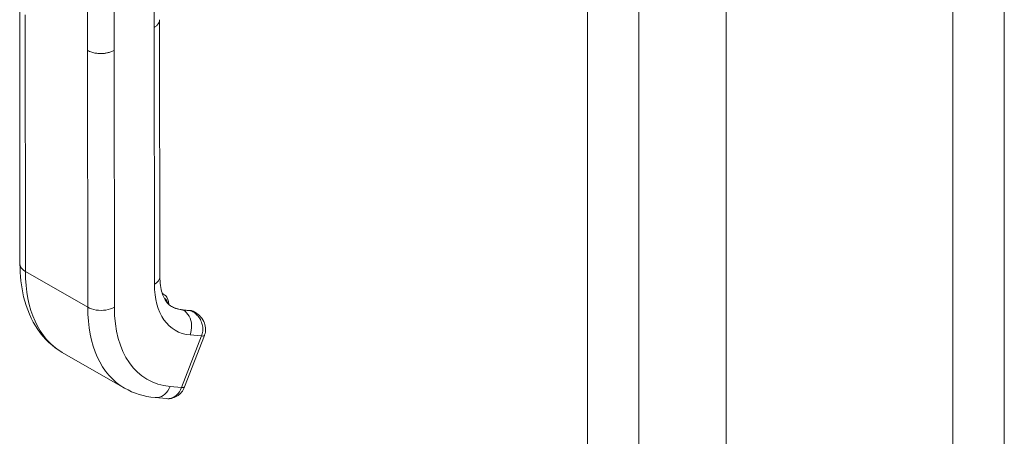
# Model space of a CAD drawing. Header units: inches. Extents: x 15 to 411, y 12 to 253.
# Tile 68 of 88: x 397.78 to 402.19, y 116.7 to 118.57. Entities that reach past the tile are written whole.
import ezdxf

# ---------------------------------------------------------------- set-up
doc = ezdxf.new("R2010")
doc.units = ezdxf.units.IN
doc.header["$LTSCALE"] = 25
doc.header["$MEASUREMENT"] = 0
doc.layers.add('Visible (ANSI)', color=7, linetype='Continuous', lineweight=5)
doc.layers.add('Visible Narrow (ANSI)', color=7, linetype='Continuous', lineweight=5)

msp = doc.modelspace()

# ---------------------------------------------------------------- linework, layer by layer
at = {"layer": 'Visible (ANSI)'}
for p, q in [((400.94165, 141.20842), (400.94165, 100.05042)), ((397.78158, 118.62385), (397.78285, 117.47464)), ((398.40762, 118.56719), (398.40889, 117.41799)), ((398.41968, 117.34158), (398.42683, 117.33747)), ((398.54415, 117.26595), (398.50969, 117.26913)), ((398.5649, 117.25816), (398.55986, 117.26106)), ((398.51873, 116.92343), (398.60801, 117.15426)), ((397.97213, 117.07823), (398.25052, 116.91832)), ((398.38702, 116.87589), (398.43872, 116.87113))]:
    msp.add_line(p, q, dxfattribs=at)
for centre, major_axis, ratio, start_param, end_param in [((398.64276, 117.60122), (-0.18215, -0.31711), 0.578826, 6.2831818, 6.2831853), ((398.36429, 117.76098), (-0.39216, -0.68275), 0.578826, 6.2831818, 6.2831853), ((398.46627, 116.9437), (0.05246, -0.02028), 0.2090263, 6.2831259, 6.2831323)]:
    msp.add_ellipse(centre, major_axis=major_axis, ratio=ratio, start_param=start_param, end_param=end_param, dxfattribs=at)
for points in [[(398.40764, 118.56825), (398.40764, 118.56825), (398.40764, 118.56825), (398.40764, 118.56825)], [(398.56567, 117.25772), (398.56564, 117.25774), (398.5656, 117.25776), (398.56556, 117.25779)], [(398.38702, 116.87589), (398.33853, 116.88035), (398.2915, 116.89478), (398.25052, 116.91832)], [(398.43872, 116.87113), (398.43872, 116.87113), (398.43873, 116.87113), (398.43873, 116.87113)]]:
    msp.add_open_spline(points, degree=3, dxfattribs=at)
for points, knots in [([(397.97213, 117.07823), (397.92907, 117.10296), (397.89135, 117.13857), (397.83335, 117.22342), (397.81227, 117.2734), (397.78832, 117.37356), (397.7829, 117.42311), (397.78285, 117.47464)], [0, 0, 0, 0, 0.7657897, 0.7657897, 1.5349522, 1.5349522, 2.1826447, 2.1826447, 2.1826447, 2.1826447]), ([(398.40889, 117.41799), (398.40892, 117.38979), (398.4126, 117.36468), (398.42459, 117.32537), (398.43278, 117.31068), (398.44726, 117.29336), (398.45352, 117.28818), (398.46062, 117.2841)], [0, 0, 0, 0, 0.4005525, 0.4005525, 0.7924814, 0.7924814, 1.0795472, 1.0795472, 1.0795472, 1.0795472]), ([(398.44834, 117.29309), (398.44834, 117.29318), (398.44834, 117.29328), (398.44833, 117.29946), (398.44763, 117.30535), (398.44463, 117.31643), (398.44232, 117.32164), (398.43586, 117.33077), (398.43169, 117.33468), (398.42683, 117.33747)], [4.70937207, 4.70937207, 4.70937207, 4.70937207, 4.71341848, 4.71341848, 4.97573262, 4.97573262, 5.23804676, 5.23804676, 5.50036089, 5.50036089, 5.50036089, 5.50036089]), ([(398.46002, 117.28444), (398.46296, 117.28275), (398.46598, 117.28119), (398.47217, 117.27834), (398.47534, 117.27705), (398.48182, 117.27473), (398.48514, 117.2737), (398.49191, 117.27193), (398.49537, 117.27117), (398.50243, 117.26994), (398.50602, 117.26946), (398.50969, 117.26913)], [2.35876824, 2.35876824, 2.35876824, 2.35876824, 2.41061337, 2.41061337, 2.4624585, 2.4624585, 2.51430362, 2.51430362, 2.56614875, 2.56614875, 2.61799388, 2.61799388, 2.61799388, 2.61799388]), ([(398.54415, 117.26595), (398.54525, 117.26585), (398.54635, 117.26571), (398.54853, 117.26533), (398.54961, 117.26509), (398.55175, 117.26453), (398.5528, 117.26421), (398.55489, 117.26346), (398.55591, 117.26304), (398.55792, 117.26212), (398.5589, 117.26161), (398.55986, 117.26106)], [0.52359878, 0.52359878, 0.52359878, 0.52359878, 0.5754439, 0.5754439, 0.62728903, 0.62728903, 0.67913416, 0.67913416, 0.73097929, 0.73097929, 0.78282441, 0.78282441, 0.78282441, 0.78282441]), ([(398.56568, 117.25773), (398.57515, 117.25232), (398.58388, 117.24529), (398.59828, 117.22908), (398.60418, 117.21963), (398.61129, 117.2007), (398.61306, 117.19115), (398.61311, 117.17328), (398.61168, 117.1647), (398.60862, 117.15589), (398.60832, 117.15507), (398.60801, 117.15426)], [0, 0, 0, 0, 0.11687539, 0.11687539, 0.23247644, 0.23247644, 0.33321297, 0.33321297, 0.42361695, 0.42361695, 0.43288337, 0.43288337, 0.43288337, 0.43288337]), ([(398.51873, 116.92343), (398.51545, 116.91494), (398.5108, 116.9069), (398.49939, 116.89287), (398.49242, 116.88672), (398.47743, 116.87756), (398.46929, 116.87426), (398.45369, 116.87091), (398.4461, 116.87046), (398.43873, 116.87113)], [0, 0, 0, 0, 0.09735253, 0.09735253, 0.19493541, 0.19493541, 0.28761607, 0.28761607, 0.36803928, 0.36803928, 0.36803928, 0.36803928])]:
    msp.add_open_spline(points, degree=3, knots=knots, dxfattribs=at)
at = {"layer": 'Visible Narrow (ANSI)'}
for p, q in [((400.55161, 140.98381), (400.55161, 99.82581)), ((400.32154, 99.88015), (400.32154, 140.92948)), ((401.95596, 100.06623), (401.95596, 140.28663)), ((402.18602, 140.28663), (402.18602, 100.06623)), ((398.38293, 118.53389), (398.38234, 119.07502)), ((398.08466, 118.43074), (398.08406, 118.97188)), ((398.20397, 118.43083), (398.20337, 118.97197)), ((397.80627, 118.59065), (397.80754, 117.44038)), ((398.38293, 118.53389), (398.3842, 117.38363)), ((398.08466, 118.43074), (398.08592, 117.28048)), ((398.20397, 118.43083), (398.20523, 117.28057)), ((398.08592, 117.28048), (397.80754, 117.44038)), ((398.54761, 117.26485), (398.51314, 117.26802)), ((398.51314, 117.26802), (398.51373, 117.26768)), ((398.51373, 117.26768), (398.5482, 117.26451)), ((398.5482, 117.26451), (398.54761, 117.26485)), ((398.50604, 116.92087), (398.59533, 117.15171)), ((398.54363, 117.15647), (398.59533, 117.15171)), ((398.45434, 116.92563), (398.50604, 116.92087))]:
    msp.add_line(p, q, dxfattribs=at)
for centre, major_axis, ratio, start_param, end_param in [((398.36431, 117.76101), (-0.39218, -0.68278), 0.578826, 5.4952134, 6.2831818), ((398.70236, 117.56684), (-0.2241, -0.39016), 0.578826, 5.4952134, 6.5424109), ((398.38481, 117.26431), (0.04202, 0.07316), 0.578826, 0, 0.1482177), ((398.39416, 117.25895), (0.03544, 0.06169), 0.578826, 5.6738303, 6.3328364), ((398.6427, 117.60111), (-0.39218, -0.68278), 0.578826, 5.4952134, 6.2831818), ((398.70236, 117.56684), (-0.35016, -0.60963), 0.578826, 5.4952134, 6.5424109), ((398.6421, 117.60145), (-0.18209, -0.31701), 0.578826, 0.0018337, 0.2592256), ((398.6427, 117.60111), (-0.18209, -0.31701), 0.578826, 0, 0.2592256), ((398.50848, 117.25596), (0.00121, 0.01316), 0.7882058, 5.9366376, 6.2831853), ((398.54294, 117.25279), (0.00121, 0.01316), 0.7882058, 5.9366376, 6.2831853), ((398.51784, 117.1879), (0.04202, 0.07316), 0.578826, 0, 0.2592256), ((398.31959, 117.50479), (-0.20348, -0.35425), 0.578826, 6.1800793, 6.1800824), ((398.55556, 117.17455), (0.05246, -0.02029), 0.2090047, 5.6498141, 6.2830094), ((398.46627, 116.94372), (0.05246, -0.02029), 0.2090263, 5.6497698, 6.2831789)]:
    msp.add_ellipse(centre, major_axis=major_axis, ratio=ratio, start_param=start_param, end_param=end_param, dxfattribs=at)
for points, knots in [([(398.40764, 118.56825), (398.40764, 118.56713), (398.40758, 118.56603), (398.40745, 118.56494), (398.40729, 118.5636), (398.40704, 118.56228), (398.4067, 118.56097), (398.40635, 118.55967), (398.40592, 118.55838), (398.40539, 118.55709), (398.40487, 118.55581), (398.40425, 118.55453), (398.40353, 118.55326), (398.40282, 118.55198), (398.402, 118.55071), (398.40106, 118.54943), (398.40013, 118.54815), (398.39909, 118.54687), (398.39791, 118.54558), (398.39673, 118.5443), (398.39542, 118.543), (398.39395, 118.5417), (398.39248, 118.54041), (398.39085, 118.5391), (398.38903, 118.5378), (398.3872, 118.53649), (398.38518, 118.53519), (398.38293, 118.53389)], [0.44929285, 0.44929285, 0.44929285, 0.44929285, 0.5, 0.5, 0.5, 0.5625, 0.5625, 0.5625, 0.625, 0.625, 0.625, 0.6875, 0.6875, 0.6875, 0.75, 0.75, 0.75, 0.8125, 0.8125, 0.8125, 0.875, 0.875, 0.875, 0.9375, 0.9375, 0.9375, 1, 1, 1, 1]), ([(398.20397, 118.43083), (398.20142, 118.42936), (398.19886, 118.42807), (398.19632, 118.42693), (398.19378, 118.42578), (398.19126, 118.42478), (398.18878, 118.42389), (398.1863, 118.42301), (398.18385, 118.42223), (398.18144, 118.42155), (398.17903, 118.42087), (398.17666, 118.42028), (398.17431, 118.41977), (398.17196, 118.41925), (398.16964, 118.41881), (398.16733, 118.41843), (398.16502, 118.41805), (398.16273, 118.41774), (398.16042, 118.41748), (398.15811, 118.41722), (398.1558, 118.41702), (398.15346, 118.41687), (398.15111, 118.41672), (398.14874, 118.41662), (398.14632, 118.41659), (398.14389, 118.41655), (398.14142, 118.41658), (398.13887, 118.41667), (398.13632, 118.41676), (398.13371, 118.41692), (398.131, 118.41717), (398.1283, 118.41742), (398.12551, 118.41775), (398.12263, 118.41819), (398.11975, 118.41863), (398.11677, 118.41917), (398.11371, 118.41985), (398.11065, 118.42054), (398.10751, 118.42136), (398.10429, 118.42235), (398.10107, 118.42335), (398.09779, 118.42451), (398.09449, 118.4259), (398.0912, 118.42728), (398.0879, 118.42888), (398.08466, 118.43074)], [0, 0, 0, 0, 0.0666667, 0.0666667, 0.0666667, 0.1333333, 0.1333333, 0.1333333, 0.2, 0.2, 0.2, 0.2666667, 0.2666667, 0.2666667, 0.3333333, 0.3333333, 0.3333333, 0.4, 0.4, 0.4, 0.4666667, 0.4666667, 0.4666667, 0.5333333, 0.5333333, 0.5333333, 0.6, 0.6, 0.6, 0.6666667, 0.6666667, 0.6666667, 0.7333333, 0.7333333, 0.7333333, 0.8, 0.8, 0.8, 0.8666667, 0.8666667, 0.8666667, 0.9333333, 0.9333333, 0.9333333, 1, 1, 1, 1]), ([(397.80754, 117.44038), (397.79712, 117.44637), (397.78571, 117.45773), (397.78285, 117.47042), (397.78285, 117.47464)], [0, 0, 0, 0, 0.33333333, 0.49959164, 0.49959164, 0.49959164, 0.49959164]), ([(398.40889, 117.41799), (398.40889, 117.41374), (398.40604, 117.40102), (398.39461, 117.38962), (398.3842, 117.38363)], [0.49959164, 0.49959164, 0.49959164, 0.49959164, 0.66666667, 1, 1, 1, 1]), ([(398.56556, 117.25779), (398.56478, 117.25823), (398.564, 117.25866), (398.56323, 117.25906), (398.55833, 117.26157), (398.55347, 117.26312), (398.5482, 117.26451)], [0.80687771, 0.80687771, 0.80687771, 0.80687771, 0.83333333, 0.83333333, 0.83333333, 1, 1, 1, 1]), ([(398.59533, 117.15171), (398.59788, 117.15829), (398.59961, 117.16545), (398.60041, 117.17302), (398.60122, 117.18058), (398.60105, 117.18855), (398.59968, 117.19652), (398.59832, 117.20449), (398.59579, 117.21248), (398.59239, 117.21986), (398.58899, 117.22723), (398.58471, 117.234), (398.57987, 117.23987), (398.57503, 117.24574), (398.56967, 117.25077), (398.56433, 117.25484), (398.55899, 117.25891), (398.55366, 117.262), (398.5482, 117.26451)], [0.00000105, 0.00000105, 0.00000105, 0.00000105, 0.16666667, 0.16666667, 0.16666667, 0.33333333, 0.33333333, 0.33333333, 0.5, 0.5, 0.5, 0.66666667, 0.66666667, 0.66666667, 0.83333333, 0.83333333, 0.83333333, 1, 1, 1, 1]), ([(398.45434, 116.92563), (398.44915, 116.9122), (398.43319, 116.88856), (398.40651, 116.87583), (398.39091, 116.87553), (398.38702, 116.87589)], [0, 0, 0, 0, 0.33333333, 0.66666667, 0.77882985, 0.77882985, 0.77882985, 0.77882985]), ([(398.43873, 116.87113), (398.44262, 116.87078), (398.44654, 116.87085), (398.45044, 116.87137), (398.46205, 116.8729), (398.47347, 116.87835), (398.48317, 116.88699), (398.49287, 116.89562), (398.50085, 116.90744), (398.50604, 116.92087)], [0.22125566, 0.22125566, 0.22125566, 0.22125566, 0.33333333, 0.33333333, 0.33333333, 0.66666667, 0.66666667, 0.66666667, 1, 1, 1, 1])]:
    msp.add_open_spline(points, degree=3, knots=knots, dxfattribs=at)
for points in [[(398.20523, 117.28057), (398.19482, 117.27457), (398.16844, 117.26579), (398.12272, 117.26576), (398.09634, 117.2745), (398.08592, 117.28048)], [(398.51373, 117.26768), (398.52415, 117.2617), (398.54217, 117.24255), (398.55363, 117.19994), (398.54882, 117.1699), (398.54363, 117.15647)]]:
    msp.add_open_spline(points, degree=3, dxfattribs=at)

doc.saveas('drawing.dxf')
